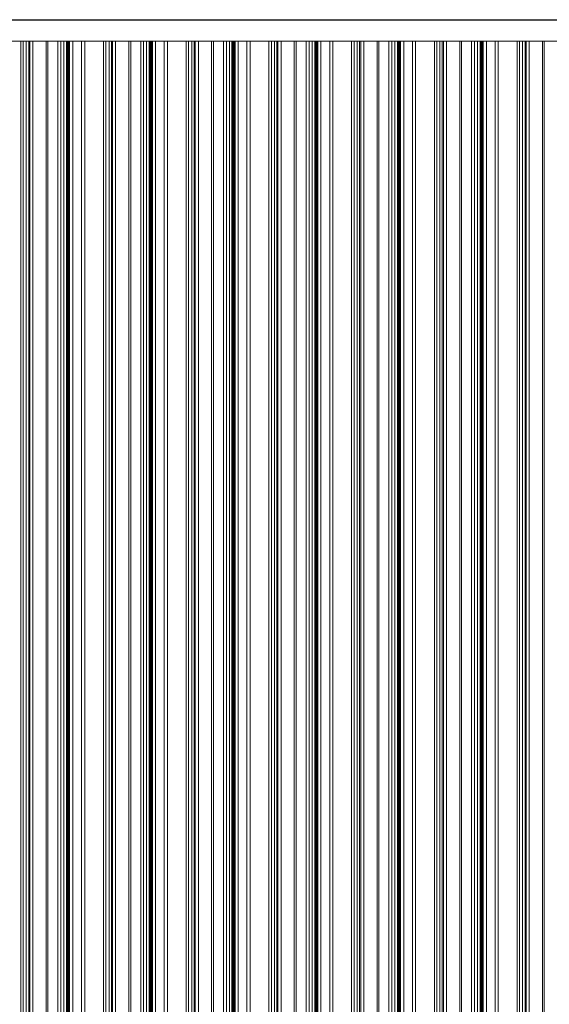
# Model space of a CAD drawing. Header units: metres. Extents: x -58265 to 590738, y -55036 to 35250.
# Tile 61 of 160: x 537388 to 539935, y -43735 to -38996. Entities that reach past the tile are written whole.
import ezdxf

# ---------------------------------------------------------------- set-up
doc = ezdxf.new("R2010")
doc.units = ezdxf.units.M
doc.header["$LTSCALE"] = 0.05
doc.layers.add('Ansicht Süd_3_A_1_Fassaden', color=7, linetype='Continuous')
doc.layers.add('Ansicht Süd_3_A_1_Wände_Attika', color=7, linetype='Continuous')

msp = doc.modelspace()

# ---------------------------------------------------------------- linework, layer by layer
at = {"layer": 'Ansicht Süd_3_A_1_Fassaden', "color": 7, "linetype": 'Continuous', "lineweight": 25}
msp.add_line((518774.4, -38996.1), (563942.4, -38996.1), dxfattribs=at)
at = {"layer": 'Ansicht Süd_3_A_1_Fassaden', "color": 253, "linetype": 'Continuous', "lineweight": 18}
for p, q in [((537393.2, -39448.9), (537393.2, -39100.1)), ((537404.8, -39448.9), (537404.8, -39100.1)), ((537419.8, -39448.9), (537419.8, -39100.1)), ((537431.4, -39448.9), (537431.4, -39100.1)), ((537436.7, -39448.9), (537436.7, -39100.1)), ((537451.8, -39448.9), (537451.8, -39100.1)), ((537515.2, -39448.9), (537515.2, -39100.1)), ((537524.1, -39448.9), (537524.1, -39100.1)), ((537572.2, -39448.9), (537572.2, -39100.1)), ((537586.2, -39448.9), (537586.2, -39100.1)), ((537600.8, -39448.9), (537600.8, -39100.1)), ((537613.3, -39448.9), (537613.3, -39100.1)), ((537616.3, -39448.9), (537616.3, -39100.1)), ((537618.1, -39448.9), (537618.1, -39100.1)), ((537622, -39448.9), (537622, -39100.1)), ((537623.8, -39448.9), (537623.8, -39100.1)), ((537628.3, -39448.9), (537628.3, -39100.1)), ((537643.5, -39448.9), (537643.5, -39100.1)), ((537685.5, -39448.9), (537685.5, -39100.1)), ((537700.8, -39448.9), (537700.8, -39100.1)), ((537791, -39448.9), (537791, -39100.1)), ((537802.6, -39448.9), (537802.6, -39100.1)), ((537817.6, -39448.9), (537817.6, -39100.1)), ((537829.3, -39448.9), (537829.3, -39100.1)), ((537834.5, -39448.9), (537834.5, -39100.1)), ((537849.6, -39448.9), (537849.6, -39100.1)), ((537913, -39448.9), (537913, -39100.1)), ((537921.9, -39448.9), (537921.9, -39100.1)), ((537970, -39448.9), (537970, -39100.1)), ((537984, -39448.9), (537984, -39100.1)), ((537998.6, -39448.9), (537998.6, -39100.1)), ((538011.1, -39448.9), (538011.1, -39100.1)), ((538014.2, -39448.9), (538014.2, -39100.1)), ((538015.9, -39448.9), (538015.9, -39100.1)), ((538019.9, -39448.9), (538019.9, -39100.1)), ((538021.6, -39448.9), (538021.6, -39100.1)), ((538026.1, -39448.9), (538026.1, -39100.1)), ((538041.4, -39448.9), (538041.4, -39100.1)), ((538083.4, -39448.9), (538083.4, -39100.1)), ((538098.6, -39448.9), (538098.6, -39100.1)), ((538188.8, -39448.9), (538188.8, -39100.1)), ((538200.4, -39448.9), (538200.4, -39100.1)), ((538215.5, -39448.9), (538215.5, -39100.1)), ((538227.1, -39448.9), (538227.1, -39100.1)), ((538232.4, -39448.9), (538232.4, -39100.1)), ((538247.4, -39448.9), (538247.4, -39100.1)), ((538310.9, -39448.9), (538310.9, -39100.1)), ((538319.7, -39448.9), (538319.7, -39100.1)), ((538367.8, -39448.9), (538367.8, -39100.1)), ((538381.9, -39448.9), (538381.9, -39100.1)), ((538396.4, -39448.9), (538396.4, -39100.1)), ((538409, -39448.9), (538409, -39100.1)), ((538412, -39448.9), (538412, -39100.1)), ((538413.8, -39448.9), (538413.8, -39100.1)), ((538417.7, -39448.9), (538417.7, -39100.1)), ((538419.4, -39448.9), (538419.4, -39100.1)), ((538424, -39448.9), (538424, -39100.1)), ((538439.2, -39448.9), (538439.2, -39100.1)), ((538481.2, -39448.9), (538481.2, -39100.1)), ((538496.5, -39448.9), (538496.5, -39100.1)), ((538586.7, -39448.9), (538586.7, -39100.1)), ((538598.3, -39448.9), (538598.3, -39100.1)), ((538613.3, -39448.9), (538613.3, -39100.1)), ((538624.9, -39448.9), (538624.9, -39100.1)), ((538630.2, -39448.9), (538630.2, -39100.1)), ((538645.3, -39448.9), (538645.3, -39100.1)), ((538708.7, -39448.9), (538708.7, -39100.1)), ((538717.6, -39448.9), (538717.6, -39100.1)), ((538765.7, -39448.9), (538765.7, -39100.1)), ((538779.7, -39448.9), (538779.7, -39100.1)), ((538794.3, -39448.9), (538794.3, -39100.1)), ((538806.8, -39448.9), (538806.8, -39100.1)), ((538809.8, -39448.9), (538809.8, -39100.1)), ((538811.6, -39448.9), (538811.6, -39100.1)), ((538815.5, -39448.9), (538815.5, -39100.1)), ((538817.3, -39448.9), (538817.3, -39100.1)), ((538821.8, -39448.9), (538821.8, -39100.1)), ((538837, -39448.9), (538837, -39100.1)), ((538879, -39448.9), (538879, -39100.1)), ((538894.3, -39448.9), (538894.3, -39100.1)), ((538984.5, -39448.9), (538984.5, -39100.1)), ((538996.1, -39448.9), (538996.1, -39100.1)), ((539011.1, -39448.9), (539011.1, -39100.1)), ((539022.7, -39448.9), (539022.7, -39100.1)), ((539028, -39448.9), (539028, -39100.1)), ((539043.1, -39448.9), (539043.1, -39100.1)), ((539106.5, -39448.9), (539106.5, -39100.1)), ((539115.4, -39448.9), (539115.4, -39100.1)), ((539163.5, -39448.9), (539163.5, -39100.1)), ((539177.5, -39448.9), (539177.5, -39100.1)), ((539192.1, -39448.9), (539192.1, -39100.1)), ((539204.6, -39448.9), (539204.6, -39100.1)), ((539207.7, -39448.9), (539207.7, -39100.1)), ((539209.4, -39448.9), (539209.4, -39100.1)), ((539213.4, -39448.9), (539213.4, -39100.1)), ((539215.1, -39448.9), (539215.1, -39100.1)), ((539219.6, -39448.9), (539219.6, -39100.1)), ((539234.9, -39448.9), (539234.9, -39100.1)), ((539276.9, -39448.9), (539276.9, -39100.1)), ((539292.1, -39448.9), (539292.1, -39100.1)), ((539382.3, -39448.9), (539382.3, -39100.1)), ((539393.9, -39448.9), (539393.9, -39100.1)), ((539409, -39448.9), (539409, -39100.1)), ((539420.6, -39448.9), (539420.6, -39100.1)), ((539425.9, -39448.9), (539425.9, -39100.1)), ((539440.9, -39448.9), (539440.9, -39100.1)), ((539504.4, -39448.9), (539504.4, -39100.1)), ((539513.2, -39448.9), (539513.2, -39100.1)), ((539561.3, -39448.9), (539561.3, -39100.1)), ((539575.4, -39448.9), (539575.4, -39100.1)), ((539589.9, -39448.9), (539589.9, -39100.1)), ((539602.5, -39448.9), (539602.5, -39100.1)), ((539605.5, -39448.9), (539605.5, -39100.1)), ((539607.3, -39448.9), (539607.3, -39100.1)), ((539611.2, -39448.9), (539611.2, -39100.1)), ((539612.9, -39448.9), (539612.9, -39100.1)), ((539617.5, -39448.9), (539617.5, -39100.1)), ((539632.7, -39448.9), (539632.7, -39100.1)), ((539674.7, -39448.9), (539674.7, -39100.1)), ((539690, -39448.9), (539690, -39100.1)), ((539780.2, -39448.9), (539780.2, -39100.1)), ((539791.8, -39448.9), (539791.8, -39100.1)), ((539806.8, -39448.9), (539806.8, -39100.1)), ((539818.4, -39448.9), (539818.4, -39100.1)), ((539823.7, -39448.9), (539823.7, -39100.1)), ((539838.8, -39448.9), (539838.8, -39100.1)), ((539902.2, -39448.9), (539902.2, -39100.1)), ((539911.1, -39448.9), (539911.1, -39100.1)), ((537393.2, -39848.9), (537393.2, -39448.9)), ((537404.8, -39848.9), (537404.8, -39448.9)), ((537419.8, -39848.9), (537419.8, -39448.9)), ((537431.4, -39848.9), (537431.4, -39448.9)), ((537436.7, -39848.9), (537436.7, -39448.9)), ((537451.8, -39848.9), (537451.8, -39448.9)), ((537515.2, -39848.9), (537515.2, -39448.9)), ((537524.1, -39848.9), (537524.1, -39448.9)), ((537572.2, -39848.9), (537572.2, -39448.9)), ((537586.2, -39848.9), (537586.2, -39448.9)), ((537600.8, -39848.9), (537600.8, -39448.9)), ((537613.3, -39848.9), (537613.3, -39448.9)), ((537613.3, -39448.9), (537616.3, -39448.9)), ((537616.3, -39848.9), (537616.3, -39448.9)), ((537618.1, -39848.9), (537618.1, -39448.9)), ((537622, -39848.9), (537622, -39448.9)), ((537623.8, -39848.9), (537623.8, -39448.9)), ((537628.3, -39848.9), (537628.3, -39448.9)), ((537643.5, -39848.9), (537643.5, -39448.9)), ((537685.5, -39848.9), (537685.5, -39448.9)), ((537700.8, -39848.9), (537700.8, -39448.9)), ((537791, -39848.9), (537791, -39448.9)), ((537802.6, -39848.9), (537802.6, -39448.9)), ((537817.6, -39848.9), (537817.6, -39448.9)), ((537829.3, -39848.9), (537829.3, -39448.9)), ((537834.5, -39848.9), (537834.5, -39448.9)), ((537849.6, -39848.9), (537849.6, -39448.9)), ((537913, -39848.9), (537913, -39448.9)), ((537921.9, -39848.9), (537921.9, -39448.9)), ((537970, -39848.9), (537970, -39448.9)), ((537984, -39848.9), (537984, -39448.9)), ((537998.6, -39848.9), (537998.6, -39448.9)), ((538011.1, -39848.9), (538011.1, -39448.9)), ((538011.1, -39448.9), (538014.2, -39448.9)), ((538014.2, -39848.9), (538014.2, -39448.9)), ((538015.9, -39848.9), (538015.9, -39448.9)), ((538019.9, -39848.9), (538019.9, -39448.9)), ((538021.6, -39848.9), (538021.6, -39448.9)), ((538026.1, -39848.9), (538026.1, -39448.9)), ((538041.4, -39848.9), (538041.4, -39448.9)), ((538083.4, -39848.9), (538083.4, -39448.9)), ((538098.6, -39848.9), (538098.6, -39448.9)), ((538188.8, -39848.9), (538188.8, -39448.9)), ((538200.4, -39848.9), (538200.4, -39448.9)), ((538215.5, -39848.9), (538215.5, -39448.9)), ((538227.1, -39848.9), (538227.1, -39448.9)), ((538232.4, -39848.9), (538232.4, -39448.9)), ((538247.4, -39848.9), (538247.4, -39448.9)), ((538310.9, -39848.9), (538310.9, -39448.9)), ((538319.7, -39848.9), (538319.7, -39448.9)), ((538367.8, -39848.9), (538367.8, -39448.9)), ((538381.9, -39848.9), (538381.9, -39448.9)), ((538396.4, -39848.9), (538396.4, -39448.9)), ((538409, -39848.9), (538409, -39448.9)), ((538409, -39448.9), (538412, -39448.9)), ((538412, -39848.9), (538412, -39448.9)), ((538413.8, -39848.9), (538413.8, -39448.9)), ((538417.7, -39848.9), (538417.7, -39448.9)), ((538419.4, -39848.9), (538419.4, -39448.9)), ((538424, -39848.9), (538424, -39448.9)), ((538439.2, -39848.9), (538439.2, -39448.9)), ((538481.2, -39848.9), (538481.2, -39448.9)), ((538496.5, -39848.9), (538496.5, -39448.9)), ((538586.7, -39848.9), (538586.7, -39448.9)), ((538598.3, -39848.9), (538598.3, -39448.9)), ((538613.3, -39848.9), (538613.3, -39448.9)), ((538624.9, -39848.9), (538624.9, -39448.9)), ((538630.2, -39848.9), (538630.2, -39448.9)), ((538645.3, -39848.9), (538645.3, -39448.9)), ((538708.7, -39848.9), (538708.7, -39448.9)), ((538717.6, -39848.9), (538717.6, -39448.9)), ((538765.7, -39848.9), (538765.7, -39448.9)), ((538779.7, -39848.9), (538779.7, -39448.9)), ((538794.3, -39848.9), (538794.3, -39448.9)), ((538806.8, -39848.9), (538806.8, -39448.9)), ((538806.8, -39448.9), (538809.8, -39448.9)), ((538809.8, -39848.9), (538809.8, -39448.9)), ((538811.6, -39848.9), (538811.6, -39448.9)), ((538815.5, -39848.9), (538815.5, -39448.9)), ((538817.3, -39848.9), (538817.3, -39448.9)), ((538821.8, -39848.9), (538821.8, -39448.9)), ((538837, -39848.9), (538837, -39448.9)), ((538879, -39848.9), (538879, -39448.9)), ((538894.3, -39848.9), (538894.3, -39448.9)), ((538984.5, -39848.9), (538984.5, -39448.9)), ((538996.1, -39848.9), (538996.1, -39448.9)), ((539011.1, -39848.9), (539011.1, -39448.9)), ((539022.7, -39848.9), (539022.7, -39448.9)), ((539028, -39848.9), (539028, -39448.9)), ((539043.1, -39848.9), (539043.1, -39448.9)), ((539106.5, -39848.9), (539106.5, -39448.9)), ((539115.4, -39848.9), (539115.4, -39448.9)), ((539163.5, -39848.9), (539163.5, -39448.9)), ((539177.5, -39848.9), (539177.5, -39448.9)), ((539192.1, -39848.9), (539192.1, -39448.9)), ((539204.6, -39848.9), (539204.6, -39448.9)), ((539204.6, -39448.9), (539207.7, -39448.9)), ((539207.7, -39848.9), (539207.7, -39448.9)), ((539209.4, -39848.9), (539209.4, -39448.9)), ((539213.4, -39848.9), (539213.4, -39448.9)), ((539215.1, -39848.9), (539215.1, -39448.9)), ((539219.6, -39848.9), (539219.6, -39448.9)), ((539234.9, -39848.9), (539234.9, -39448.9)), ((539276.9, -39848.9), (539276.9, -39448.9)), ((539292.1, -39848.9), (539292.1, -39448.9)), ((539382.3, -39848.9), (539382.3, -39448.9)), ((539393.9, -39848.9), (539393.9, -39448.9)), ((539409, -39848.9), (539409, -39448.9)), ((539420.6, -39848.9), (539420.6, -39448.9)), ((539425.9, -39848.9), (539425.9, -39448.9)), ((539440.9, -39848.9), (539440.9, -39448.9)), ((539504.4, -39848.9), (539504.4, -39448.9)), ((539513.2, -39848.9), (539513.2, -39448.9)), ((539561.3, -39848.9), (539561.3, -39448.9)), ((539575.4, -39848.9), (539575.4, -39448.9)), ((539589.9, -39848.9), (539589.9, -39448.9)), ((539602.5, -39848.9), (539602.5, -39448.9)), ((539602.5, -39448.9), (539605.5, -39448.9)), ((539605.5, -39848.9), (539605.5, -39448.9)), ((539607.3, -39848.9), (539607.3, -39448.9)), ((539611.2, -39848.9), (539611.2, -39448.9)), ((539612.9, -39848.9), (539612.9, -39448.9)), ((539617.5, -39848.9), (539617.5, -39448.9)), ((539632.7, -39848.9), (539632.7, -39448.9)), ((539674.7, -39848.9), (539674.7, -39448.9)), ((539690, -39848.9), (539690, -39448.9)), ((539780.2, -39848.9), (539780.2, -39448.9)), ((539791.8, -39848.9), (539791.8, -39448.9)), ((539806.8, -39848.9), (539806.8, -39448.9)), ((539818.4, -39848.9), (539818.4, -39448.9)), ((539823.7, -39848.9), (539823.7, -39448.9)), ((539838.8, -39848.9), (539838.8, -39448.9)), ((539902.2, -39848.9), (539902.2, -39448.9)), ((539911.1, -39848.9), (539911.1, -39448.9)), ((537393.2, -41448.9), (537393.2, -39848.9)), ((537404.8, -41448.9), (537404.8, -39848.9)), ((537419.8, -41448.9), (537419.8, -39848.9)), ((537431.4, -41448.9), (537431.4, -39848.9)), ((537436.7, -41448.9), (537436.7, -39848.9)), ((537451.8, -41448.9), (537451.8, -39848.9)), ((537515.2, -41448.9), (537515.2, -39848.9)), ((537524.1, -41448.9), (537524.1, -39848.9)), ((537572.2, -41448.9), (537572.2, -39848.9)), ((537586.2, -41448.9), (537586.2, -39848.9)), ((537600.8, -41448.9), (537600.8, -39848.9)), ((537613.3, -41448.9), (537613.3, -39848.9)), ((537613.3, -39848.9), (537616.3, -39848.9)), ((537616.3, -41448.9), (537616.3, -39848.9)), ((537618.1, -41448.9), (537618.1, -39848.9)), ((537622, -41448.9), (537622, -39848.9)), ((537623.8, -41448.9), (537623.8, -39848.9)), ((537628.3, -41448.9), (537628.3, -39848.9)), ((537643.5, -41448.9), (537643.5, -39848.9)), ((537685.5, -41448.9), (537685.5, -39848.9)), ((537700.8, -41448.9), (537700.8, -39848.9)), ((537791, -41448.9), (537791, -39848.9)), ((537802.6, -41448.9), (537802.6, -39848.9)), ((537817.6, -41448.9), (537817.6, -39848.9)), ((537829.3, -41448.9), (537829.3, -39848.9)), ((537834.5, -41448.9), (537834.5, -39848.9)), ((537849.6, -41448.9), (537849.6, -39848.9)), ((537913, -41448.9), (537913, -39848.9)), ((537921.9, -41448.9), (537921.9, -39848.9)), ((537970, -41448.9), (537970, -39848.9)), ((537984, -41448.9), (537984, -39848.9)), ((537998.6, -41448.9), (537998.6, -39848.9)), ((538011.1, -41448.9), (538011.1, -39848.9)), ((538011.1, -39848.9), (538014.2, -39848.9)), ((538014.2, -41448.9), (538014.2, -39848.9)), ((538015.9, -41448.9), (538015.9, -39848.9)), ((538019.9, -41448.9), (538019.9, -39848.9)), ((538021.6, -41448.9), (538021.6, -39848.9)), ((538026.1, -41448.9), (538026.1, -39848.9)), ((538041.4, -41448.9), (538041.4, -39848.9)), ((538083.4, -41448.9), (538083.4, -39848.9)), ((538098.6, -41448.9), (538098.6, -39848.9)), ((538188.8, -41448.9), (538188.8, -39848.9)), ((538200.4, -41448.9), (538200.4, -39848.9)), ((538215.5, -41448.9), (538215.5, -39848.9)), ((538227.1, -41448.9), (538227.1, -39848.9)), ((538232.4, -41448.9), (538232.4, -39848.9)), ((538247.4, -41448.9), (538247.4, -39848.9)), ((538310.9, -41448.9), (538310.9, -39848.9)), ((538319.7, -41448.9), (538319.7, -39848.9)), ((538367.8, -41448.9), (538367.8, -39848.9)), ((538381.9, -41448.9), (538381.9, -39848.9)), ((538396.4, -41448.9), (538396.4, -39848.9)), ((538409, -41448.9), (538409, -39848.9)), ((538409, -39848.9), (538412, -39848.9)), ((538412, -41448.9), (538412, -39848.9)), ((538413.8, -41448.9), (538413.8, -39848.9)), ((538417.7, -41448.9), (538417.7, -39848.9)), ((538419.4, -41448.9), (538419.4, -39848.9)), ((538424, -41448.9), (538424, -39848.9)), ((538439.2, -41448.9), (538439.2, -39848.9)), ((538481.2, -41448.9), (538481.2, -39848.9)), ((538496.5, -41448.9), (538496.5, -39848.9)), ((538586.7, -41448.9), (538586.7, -39848.9)), ((538598.3, -41448.9), (538598.3, -39848.9)), ((538613.3, -41448.9), (538613.3, -39848.9)), ((538624.9, -41448.9), (538624.9, -39848.9)), ((538630.2, -41448.9), (538630.2, -39848.9)), ((538645.3, -41448.9), (538645.3, -39848.9)), ((538708.7, -41448.9), (538708.7, -39848.9)), ((538717.6, -41448.9), (538717.6, -39848.9)), ((538765.7, -41448.9), (538765.7, -39848.9)), ((538779.7, -41448.9), (538779.7, -39848.9)), ((538794.3, -41448.9), (538794.3, -39848.9)), ((538806.8, -41448.9), (538806.8, -39848.9)), ((538806.8, -39848.9), (538809.8, -39848.9)), ((538809.8, -41448.9), (538809.8, -39848.9)), ((538811.6, -41448.9), (538811.6, -39848.9)), ((538815.5, -41448.9), (538815.5, -39848.9)), ((538817.3, -41448.9), (538817.3, -39848.9)), ((538821.8, -41448.9), (538821.8, -39848.9)), ((538837, -41448.9), (538837, -39848.9)), ((538879, -41448.9), (538879, -39848.9)), ((538894.3, -41448.9), (538894.3, -39848.9)), ((538984.5, -41448.9), (538984.5, -39848.9)), ((538996.1, -41448.9), (538996.1, -39848.9)), ((539011.1, -41448.9), (539011.1, -39848.9)), ((539022.7, -41448.9), (539022.7, -39848.9)), ((539028, -41448.9), (539028, -39848.9)), ((539043.1, -41448.9), (539043.1, -39848.9)), ((539106.5, -41448.9), (539106.5, -39848.9)), ((539115.4, -41448.9), (539115.4, -39848.9)), ((539163.5, -41448.9), (539163.5, -39848.9)), ((539177.5, -41448.9), (539177.5, -39848.9)), ((539192.1, -41448.9), (539192.1, -39848.9)), ((539204.6, -41448.9), (539204.6, -39848.9)), ((539204.6, -39848.9), (539207.7, -39848.9)), ((539207.7, -41448.9), (539207.7, -39848.9)), ((539209.4, -41448.9), (539209.4, -39848.9)), ((539213.4, -41448.9), (539213.4, -39848.9)), ((539215.1, -41448.9), (539215.1, -39848.9)), ((539219.6, -41448.9), (539219.6, -39848.9)), ((539234.9, -41448.9), (539234.9, -39848.9)), ((539276.9, -41448.9), (539276.9, -39848.9)), ((539292.1, -41448.9), (539292.1, -39848.9)), ((539382.3, -41448.9), (539382.3, -39848.9)), ((539393.9, -41448.9), (539393.9, -39848.9)), ((539409, -41448.9), (539409, -39848.9)), ((539420.6, -41448.9), (539420.6, -39848.9)), ((539425.9, -41448.9), (539425.9, -39848.9)), ((539440.9, -41448.9), (539440.9, -39848.9)), ((539504.4, -41448.9), (539504.4, -39848.9)), ((539513.2, -41448.9), (539513.2, -39848.9)), ((539561.3, -41448.9), (539561.3, -39848.9)), ((539575.4, -41448.9), (539575.4, -39848.9)), ((539589.9, -41448.9), (539589.9, -39848.9)), ((539602.5, -41448.9), (539602.5, -39848.9)), ((539602.5, -39848.9), (539605.5, -39848.9)), ((539605.5, -41448.9), (539605.5, -39848.9)), ((539607.3, -41448.9), (539607.3, -39848.9)), ((539611.2, -41448.9), (539611.2, -39848.9)), ((539612.9, -41448.9), (539612.9, -39848.9)), ((539617.5, -41448.9), (539617.5, -39848.9)), ((539632.7, -41448.9), (539632.7, -39848.9)), ((539674.7, -41448.9), (539674.7, -39848.9)), ((539690, -41448.9), (539690, -39848.9)), ((539780.2, -41448.9), (539780.2, -39848.9)), ((539791.8, -41448.9), (539791.8, -39848.9)), ((539806.8, -41448.9), (539806.8, -39848.9)), ((539818.4, -41448.9), (539818.4, -39848.9)), ((539823.7, -41448.9), (539823.7, -39848.9)), ((539838.8, -41448.9), (539838.8, -39848.9)), ((539902.2, -41448.9), (539902.2, -39848.9)), ((539911.1, -41448.9), (539911.1, -39848.9)), ((537393.2, -43048.9), (537393.2, -41448.9)), ((537404.8, -43048.9), (537404.8, -41448.9)), ((537419.8, -43048.9), (537419.8, -41448.9)), ((537431.4, -43048.9), (537431.4, -41448.9)), ((537436.7, -43048.9), (537436.7, -41448.9)), ((537451.8, -43048.9), (537451.8, -41448.9)), ((537515.2, -43048.9), (537515.2, -41448.9)), ((537524.1, -43048.9), (537524.1, -41448.9)), ((537572.2, -43048.9), (537572.2, -41448.9)), ((537586.2, -43048.9), (537586.2, -41448.9)), ((537600.8, -43048.9), (537600.8, -41448.9)), ((537613.3, -43048.9), (537613.3, -41448.9)), ((537613.3, -41448.9), (537616.3, -41448.9)), ((537616.3, -43048.9), (537616.3, -41448.9)), ((537618.1, -43048.9), (537618.1, -41448.9)), ((537622, -43048.9), (537622, -41448.9)), ((537623.8, -43048.9), (537623.8, -41448.9)), ((537628.3, -43048.9), (537628.3, -41448.9)), ((537643.5, -43048.9), (537643.5, -41448.9)), ((537685.5, -43048.9), (537685.5, -41448.9)), ((537700.8, -43048.9), (537700.8, -41448.9)), ((537791, -43048.9), (537791, -41448.9)), ((537802.6, -43048.9), (537802.6, -41448.9)), ((537817.6, -43048.9), (537817.6, -41448.9)), ((537829.3, -43048.9), (537829.3, -41448.9)), ((537834.5, -43048.9), (537834.5, -41448.9)), ((537849.6, -43048.9), (537849.6, -41448.9)), ((537913, -43048.9), (537913, -41448.9)), ((537921.9, -43048.9), (537921.9, -41448.9)), ((537970, -43048.9), (537970, -41448.9)), ((537984, -43048.9), (537984, -41448.9)), ((537998.6, -43048.9), (537998.6, -41448.9)), ((538011.1, -43048.9), (538011.1, -41448.9)), ((538011.1, -41448.9), (538014.2, -41448.9)), ((538014.2, -43048.9), (538014.2, -41448.9)), ((538015.9, -43048.9), (538015.9, -41448.9)), ((538019.9, -43048.9), (538019.9, -41448.9)), ((538021.6, -43048.9), (538021.6, -41448.9)), ((538026.1, -43048.9), (538026.1, -41448.9)), ((538041.4, -43048.9), (538041.4, -41448.9)), ((538083.4, -43048.9), (538083.4, -41448.9)), ((538098.6, -43048.9), (538098.6, -41448.9)), ((538188.8, -43048.9), (538188.8, -41448.9)), ((538200.4, -43048.9), (538200.4, -41448.9)), ((538215.5, -43048.9), (538215.5, -41448.9)), ((538227.1, -43048.9), (538227.1, -41448.9)), ((538232.4, -43048.9), (538232.4, -41448.9)), ((538247.4, -43048.9), (538247.4, -41448.9)), ((538310.9, -43048.9), (538310.9, -41448.9)), ((538319.7, -43048.9), (538319.7, -41448.9)), ((538367.8, -43048.9), (538367.8, -41448.9)), ((538381.9, -43048.9), (538381.9, -41448.9)), ((538396.4, -43048.9), (538396.4, -41448.9)), ((538409, -43048.9), (538409, -41448.9)), ((538409, -41448.9), (538412, -41448.9)), ((538412, -43048.9), (538412, -41448.9)), ((538413.8, -43048.9), (538413.8, -41448.9)), ((538417.7, -43048.9), (538417.7, -41448.9)), ((538419.4, -43048.9), (538419.4, -41448.9)), ((538424, -43048.9), (538424, -41448.9)), ((538439.2, -43048.9), (538439.2, -41448.9)), ((538481.2, -43048.9), (538481.2, -41448.9)), ((538496.5, -43048.9), (538496.5, -41448.9)), ((538586.7, -43048.9), (538586.7, -41448.9)), ((538598.3, -43048.9), (538598.3, -41448.9)), ((538613.3, -43048.9), (538613.3, -41448.9)), ((538624.9, -43048.9), (538624.9, -41448.9)), ((538630.2, -43048.9), (538630.2, -41448.9)), ((538645.3, -43048.9), (538645.3, -41448.9)), ((538708.7, -43048.9), (538708.7, -41448.9)), ((538717.6, -43048.9), (538717.6, -41448.9)), ((538765.7, -43048.9), (538765.7, -41448.9)), ((538779.7, -43048.9), (538779.7, -41448.9)), ((538794.3, -43048.9), (538794.3, -41448.9)), ((538806.8, -43048.9), (538806.8, -41448.9)), ((538806.8, -41448.9), (538809.8, -41448.9)), ((538809.8, -43048.9), (538809.8, -41448.9)), ((538811.6, -43048.9), (538811.6, -41448.9)), ((538815.5, -43048.9), (538815.5, -41448.9)), ((538817.3, -43048.9), (538817.3, -41448.9)), ((538821.8, -43048.9), (538821.8, -41448.9)), ((538837, -43048.9), (538837, -41448.9)), ((538879, -43048.9), (538879, -41448.9)), ((538894.3, -43048.9), (538894.3, -41448.9)), ((538984.5, -43048.9), (538984.5, -41448.9)), ((538996.1, -43048.9), (538996.1, -41448.9)), ((539011.1, -43048.9), (539011.1, -41448.9)), ((539022.7, -43048.9), (539022.7, -41448.9)), ((539028, -43048.9), (539028, -41448.9)), ((539043.1, -43048.9), (539043.1, -41448.9)), ((539106.5, -43048.9), (539106.5, -41448.9)), ((539115.4, -43048.9), (539115.4, -41448.9)), ((539163.5, -43048.9), (539163.5, -41448.9)), ((539177.5, -43048.9), (539177.5, -41448.9)), ((539192.1, -43048.9), (539192.1, -41448.9)), ((539204.6, -43048.9), (539204.6, -41448.9)), ((539204.6, -41448.9), (539207.7, -41448.9)), ((539207.7, -43048.9), (539207.7, -41448.9)), ((539209.4, -43048.9), (539209.4, -41448.9)), ((539213.4, -43048.9), (539213.4, -41448.9)), ((539215.1, -43048.9), (539215.1, -41448.9)), ((539219.6, -43048.9), (539219.6, -41448.9)), ((539234.9, -43048.9), (539234.9, -41448.9)), ((539276.9, -43048.9), (539276.9, -41448.9)), ((539292.1, -43048.9), (539292.1, -41448.9)), ((539382.3, -43048.9), (539382.3, -41448.9)), ((539393.9, -43048.9), (539393.9, -41448.9)), ((539409, -43048.9), (539409, -41448.9)), ((539420.6, -43048.9), (539420.6, -41448.9)), ((539425.9, -43048.9), (539425.9, -41448.9)), ((539440.9, -43048.9), (539440.9, -41448.9)), ((539504.4, -43048.9), (539504.4, -41448.9)), ((539513.2, -43048.9), (539513.2, -41448.9)), ((539561.3, -43048.9), (539561.3, -41448.9)), ((539575.4, -43048.9), (539575.4, -41448.9)), ((539589.9, -43048.9), (539589.9, -41448.9)), ((539602.5, -43048.9), (539602.5, -41448.9)), ((539602.5, -41448.9), (539605.5, -41448.9)), ((539605.5, -43048.9), (539605.5, -41448.9)), ((539607.3, -43048.9), (539607.3, -41448.9)), ((539611.2, -43048.9), (539611.2, -41448.9)), ((539612.9, -43048.9), (539612.9, -41448.9)), ((539617.5, -43048.9), (539617.5, -41448.9)), ((539632.7, -43048.9), (539632.7, -41448.9)), ((539674.7, -43048.9), (539674.7, -41448.9)), ((539690, -43048.9), (539690, -41448.9)), ((539780.2, -43048.9), (539780.2, -41448.9)), ((539791.8, -43048.9), (539791.8, -41448.9)), ((539806.8, -43048.9), (539806.8, -41448.9)), ((539818.4, -43048.9), (539818.4, -41448.9)), ((539823.7, -43048.9), (539823.7, -41448.9)), ((539838.8, -43048.9), (539838.8, -41448.9)), ((539902.2, -43048.9), (539902.2, -41448.9)), ((539911.1, -43048.9), (539911.1, -41448.9)), ((537393.2, -43448.9), (537393.2, -43048.9)), ((537404.8, -43448.9), (537404.8, -43048.9)), ((537419.8, -43448.9), (537419.8, -43048.9)), ((537431.4, -43448.9), (537431.4, -43048.9)), ((537436.7, -43448.9), (537436.7, -43048.9)), ((537451.8, -43448.9), (537451.8, -43048.9)), ((537515.2, -43448.9), (537515.2, -43048.9)), ((537524.1, -43448.9), (537524.1, -43048.9)), ((537572.2, -43448.9), (537572.2, -43048.9)), ((537586.2, -43448.9), (537586.2, -43048.9)), ((537600.8, -43448.9), (537600.8, -43048.9)), ((537613.3, -43448.9), (537613.3, -43048.9)), ((537613.3, -43048.9), (537616.3, -43048.9)), ((537616.3, -43448.9), (537616.3, -43048.9)), ((537618.1, -43448.9), (537618.1, -43048.9)), ((537622, -43448.9), (537622, -43048.9)), ((537623.8, -43448.9), (537623.8, -43048.9)), ((537628.3, -43448.9), (537628.3, -43048.9)), ((537643.5, -43448.9), (537643.5, -43048.9)), ((537685.5, -43448.9), (537685.5, -43048.9)), ((537700.8, -43448.9), (537700.8, -43048.9)), ((537791, -43448.9), (537791, -43048.9)), ((537802.6, -43448.9), (537802.6, -43048.9)), ((537817.6, -43448.9), (537817.6, -43048.9)), ((537829.3, -43448.9), (537829.3, -43048.9)), ((537834.5, -43448.9), (537834.5, -43048.9)), ((537849.6, -43448.9), (537849.6, -43048.9)), ((537913, -43448.9), (537913, -43048.9)), ((537921.9, -43448.9), (537921.9, -43048.9)), ((537970, -43448.9), (537970, -43048.9)), ((537984, -43448.9), (537984, -43048.9)), ((537998.6, -43448.9), (537998.6, -43048.9)), ((538011.1, -43448.9), (538011.1, -43048.9)), ((538011.1, -43048.9), (538014.2, -43048.9)), ((538014.2, -43448.9), (538014.2, -43048.9)), ((538015.9, -43448.9), (538015.9, -43048.9)), ((538019.9, -43448.9), (538019.9, -43048.9)), ((538021.6, -43448.9), (538021.6, -43048.9)), ((538026.1, -43448.9), (538026.1, -43048.9)), ((538041.4, -43448.9), (538041.4, -43048.9)), ((538083.4, -43448.9), (538083.4, -43048.9)), ((538098.6, -43448.9), (538098.6, -43048.9)), ((538188.8, -43448.9), (538188.8, -43048.9)), ((538200.4, -43448.9), (538200.4, -43048.9)), ((538215.5, -43448.9), (538215.5, -43048.9)), ((538227.1, -43448.9), (538227.1, -43048.9)), ((538232.4, -43448.9), (538232.4, -43048.9)), ((538247.4, -43448.9), (538247.4, -43048.9)), ((538310.9, -43448.9), (538310.9, -43048.9)), ((538319.7, -43448.9), (538319.7, -43048.9)), ((538367.8, -43448.9), (538367.8, -43048.9)), ((538381.9, -43448.9), (538381.9, -43048.9)), ((538396.4, -43448.9), (538396.4, -43048.9)), ((538409, -43448.9), (538409, -43048.9)), ((538409, -43048.9), (538412, -43048.9)), ((538412, -43448.9), (538412, -43048.9)), ((538413.8, -43448.9), (538413.8, -43048.9)), ((538417.7, -43448.9), (538417.7, -43048.9)), ((538419.4, -43448.9), (538419.4, -43048.9)), ((538424, -43448.9), (538424, -43048.9)), ((538439.2, -43448.9), (538439.2, -43048.9)), ((538481.2, -43448.9), (538481.2, -43048.9)), ((538496.5, -43448.9), (538496.5, -43048.9)), ((538586.7, -43448.9), (538586.7, -43048.9)), ((538598.3, -43448.9), (538598.3, -43048.9)), ((538613.3, -43448.9), (538613.3, -43048.9)), ((538624.9, -43448.9), (538624.9, -43048.9)), ((538630.2, -43448.9), (538630.2, -43048.9)), ((538645.3, -43448.9), (538645.3, -43048.9)), ((538708.7, -43448.9), (538708.7, -43048.9)), ((538717.6, -43448.9), (538717.6, -43048.9)), ((538765.7, -43448.9), (538765.7, -43048.9)), ((538779.7, -43448.9), (538779.7, -43048.9)), ((538794.3, -43448.9), (538794.3, -43048.9)), ((538806.8, -43448.9), (538806.8, -43048.9)), ((538806.8, -43048.9), (538809.8, -43048.9)), ((538809.8, -43448.9), (538809.8, -43048.9)), ((538811.6, -43448.9), (538811.6, -43048.9)), ((538815.5, -43448.9), (538815.5, -43048.9)), ((538817.3, -43448.9), (538817.3, -43048.9)), ((538821.8, -43448.9), (538821.8, -43048.9)), ((538837, -43448.9), (538837, -43048.9)), ((538879, -43448.9), (538879, -43048.9)), ((538894.3, -43448.9), (538894.3, -43048.9)), ((538984.5, -43448.9), (538984.5, -43048.9)), ((538996.1, -43448.9), (538996.1, -43048.9)), ((539011.1, -43448.9), (539011.1, -43048.9)), ((539022.7, -43448.9), (539022.7, -43048.9)), ((539028, -43448.9), (539028, -43048.9)), ((539043.1, -43448.9), (539043.1, -43048.9)), ((539106.5, -43448.9), (539106.5, -43048.9)), ((539115.4, -43448.9), (539115.4, -43048.9)), ((539163.5, -43448.9), (539163.5, -43048.9)), ((539177.5, -43448.9), (539177.5, -43048.9)), ((539192.1, -43448.9), (539192.1, -43048.9)), ((539204.6, -43448.9), (539204.6, -43048.9)), ((539204.6, -43048.9), (539207.7, -43048.9)), ((539207.7, -43448.9), (539207.7, -43048.9)), ((539209.4, -43448.9), (539209.4, -43048.9)), ((539213.4, -43448.9), (539213.4, -43048.9)), ((539215.1, -43448.9), (539215.1, -43048.9)), ((539219.6, -43448.9), (539219.6, -43048.9)), ((539234.9, -43448.9), (539234.9, -43048.9)), ((539276.9, -43448.9), (539276.9, -43048.9)), ((539292.1, -43448.9), (539292.1, -43048.9)), ((539382.3, -43448.9), (539382.3, -43048.9)), ((539393.9, -43448.9), (539393.9, -43048.9)), ((539409, -43448.9), (539409, -43048.9)), ((539420.6, -43448.9), (539420.6, -43048.9)), ((539425.9, -43448.9), (539425.9, -43048.9)), ((539440.9, -43448.9), (539440.9, -43048.9)), ((539504.4, -43448.9), (539504.4, -43048.9)), ((539513.2, -43448.9), (539513.2, -43048.9)), ((539561.3, -43448.9), (539561.3, -43048.9)), ((539575.4, -43448.9), (539575.4, -43048.9)), ((539589.9, -43448.9), (539589.9, -43048.9)), ((539602.5, -43448.9), (539602.5, -43048.9)), ((539602.5, -43048.9), (539605.5, -43048.9)), ((539605.5, -43448.9), (539605.5, -43048.9)), ((539607.3, -43448.9), (539607.3, -43048.9)), ((539611.2, -43448.9), (539611.2, -43048.9)), ((539612.9, -43448.9), (539612.9, -43048.9)), ((539617.5, -43448.9), (539617.5, -43048.9)), ((539632.7, -43448.9), (539632.7, -43048.9)), ((539674.7, -43448.9), (539674.7, -43048.9)), ((539690, -43448.9), (539690, -43048.9)), ((539780.2, -43448.9), (539780.2, -43048.9)), ((539791.8, -43448.9), (539791.8, -43048.9)), ((539806.8, -43448.9), (539806.8, -43048.9)), ((539818.4, -43448.9), (539818.4, -43048.9)), ((539823.7, -43448.9), (539823.7, -43048.9)), ((539838.8, -43448.9), (539838.8, -43048.9)), ((539902.2, -43448.9), (539902.2, -43048.9)), ((539911.1, -43448.9), (539911.1, -43048.9)), ((537393.2, -45048.9), (537393.2, -43448.9)), ((537404.8, -45048.9), (537404.8, -43448.9)), ((537419.8, -45048.9), (537419.8, -43448.9)), ((537431.4, -45048.9), (537431.4, -43448.9)), ((537436.7, -45048.9), (537436.7, -43448.9)), ((537451.8, -45048.9), (537451.8, -43448.9)), ((537515.2, -45048.9), (537515.2, -43448.9)), ((537524.1, -45048.9), (537524.1, -43448.9)), ((537572.2, -45048.9), (537572.2, -43448.9)), ((537586.2, -45048.9), (537586.2, -43448.9)), ((537600.8, -45048.9), (537600.8, -43448.9)), ((537613.3, -45048.9), (537613.3, -43448.9)), ((537613.3, -43448.9), (537616.3, -43448.9)), ((537616.3, -45048.9), (537616.3, -43448.9)), ((537618.1, -45048.9), (537618.1, -43448.9)), ((537622, -45048.9), (537622, -43448.9)), ((537623.8, -45048.9), (537623.8, -43448.9)), ((537628.3, -45048.9), (537628.3, -43448.9)), ((537643.5, -45048.9), (537643.5, -43448.9)), ((537685.5, -45048.9), (537685.5, -43448.9)), ((537700.8, -45048.9), (537700.8, -43448.9)), ((537791, -45048.9), (537791, -43448.9)), ((537802.6, -45048.9), (537802.6, -43448.9)), ((537817.6, -45048.9), (537817.6, -43448.9)), ((537829.3, -45048.9), (537829.3, -43448.9)), ((537834.5, -45048.9), (537834.5, -43448.9)), ((537849.6, -45048.9), (537849.6, -43448.9)), ((537913, -45048.9), (537913, -43448.9)), ((537921.9, -45048.9), (537921.9, -43448.9)), ((537970, -45048.9), (537970, -43448.9)), ((537984, -45048.9), (537984, -43448.9)), ((537998.6, -45048.9), (537998.6, -43448.9)), ((538011.1, -45048.9), (538011.1, -43448.9)), ((538011.1, -43448.9), (538014.2, -43448.9)), ((538014.2, -45048.9), (538014.2, -43448.9)), ((538015.9, -45048.9), (538015.9, -43448.9)), ((538019.9, -45048.9), (538019.9, -43448.9)), ((538021.6, -45048.9), (538021.6, -43448.9)), ((538026.1, -45048.9), (538026.1, -43448.9)), ((538041.4, -45048.9), (538041.4, -43448.9)), ((538083.4, -45048.9), (538083.4, -43448.9)), ((538098.6, -45048.9), (538098.6, -43448.9)), ((538188.8, -45048.9), (538188.8, -43448.9)), ((538200.4, -45048.9), (538200.4, -43448.9)), ((538215.5, -45048.9), (538215.5, -43448.9)), ((538227.1, -45048.9), (538227.1, -43448.9)), ((538232.4, -45048.9), (538232.4, -43448.9)), ((538247.4, -45048.9), (538247.4, -43448.9)), ((538310.9, -45048.9), (538310.9, -43448.9)), ((538319.7, -45048.9), (538319.7, -43448.9)), ((538367.8, -45048.9), (538367.8, -43448.9)), ((538381.9, -45048.9), (538381.9, -43448.9)), ((538396.4, -45048.9), (538396.4, -43448.9)), ((538409, -45048.9), (538409, -43448.9)), ((538409, -43448.9), (538412, -43448.9)), ((538412, -45048.9), (538412, -43448.9)), ((538413.8, -45048.9), (538413.8, -43448.9)), ((538417.7, -45048.9), (538417.7, -43448.9)), ((538419.4, -45048.9), (538419.4, -43448.9)), ((538424, -45048.9), (538424, -43448.9)), ((538439.2, -45048.9), (538439.2, -43448.9)), ((538481.2, -45048.9), (538481.2, -43448.9)), ((538496.5, -45048.9), (538496.5, -43448.9)), ((538586.7, -45048.9), (538586.7, -43448.9)), ((538598.3, -45048.9), (538598.3, -43448.9)), ((538613.3, -45048.9), (538613.3, -43448.9)), ((538624.9, -45048.9), (538624.9, -43448.9)), ((538630.2, -45048.9), (538630.2, -43448.9)), ((538645.3, -45048.9), (538645.3, -43448.9)), ((538708.7, -45048.9), (538708.7, -43448.9)), ((538717.6, -45048.9), (538717.6, -43448.9)), ((538765.7, -45048.9), (538765.7, -43448.9)), ((538779.7, -45048.9), (538779.7, -43448.9)), ((538794.3, -45048.9), (538794.3, -43448.9)), ((538806.8, -45048.9), (538806.8, -43448.9)), ((538806.8, -43448.9), (538809.8, -43448.9)), ((538809.8, -45048.9), (538809.8, -43448.9)), ((538811.6, -45048.9), (538811.6, -43448.9)), ((538815.5, -45048.9), (538815.5, -43448.9)), ((538817.3, -45048.9), (538817.3, -43448.9)), ((538821.8, -45048.9), (538821.8, -43448.9)), ((538837, -45048.9), (538837, -43448.9)), ((538879, -45048.9), (538879, -43448.9)), ((538894.3, -45048.9), (538894.3, -43448.9)), ((538984.5, -45048.9), (538984.5, -43448.9)), ((538996.1, -45048.9), (538996.1, -43448.9)), ((539011.1, -45048.9), (539011.1, -43448.9)), ((539022.7, -45048.9), (539022.7, -43448.9)), ((539028, -45048.9), (539028, -43448.9)), ((539043.1, -45048.9), (539043.1, -43448.9)), ((539106.5, -45048.9), (539106.5, -43448.9)), ((539115.4, -45048.9), (539115.4, -43448.9)), ((539163.5, -45048.9), (539163.5, -43448.9)), ((539177.5, -45048.9), (539177.5, -43448.9)), ((539192.1, -45048.9), (539192.1, -43448.9)), ((539204.6, -45048.9), (539204.6, -43448.9)), ((539204.6, -43448.9), (539207.7, -43448.9)), ((539207.7, -45048.9), (539207.7, -43448.9)), ((539209.4, -45048.9), (539209.4, -43448.9)), ((539213.4, -45048.9), (539213.4, -43448.9)), ((539215.1, -45048.9), (539215.1, -43448.9)), ((539219.6, -45048.9), (539219.6, -43448.9)), ((539234.9, -45048.9), (539234.9, -43448.9)), ((539276.9, -45048.9), (539276.9, -43448.9)), ((539292.1, -45048.9), (539292.1, -43448.9)), ((539382.3, -45048.9), (539382.3, -43448.9)), ((539393.9, -45048.9), (539393.9, -43448.9)), ((539409, -45048.9), (539409, -43448.9)), ((539420.6, -45048.9), (539420.6, -43448.9)), ((539425.9, -45048.9), (539425.9, -43448.9)), ((539440.9, -45048.9), (539440.9, -43448.9)), ((539504.4, -45048.9), (539504.4, -43448.9)), ((539513.2, -45048.9), (539513.2, -43448.9)), ((539561.3, -45048.9), (539561.3, -43448.9)), ((539575.4, -45048.9), (539575.4, -43448.9)), ((539589.9, -45048.9), (539589.9, -43448.9)), ((539602.5, -45048.9), (539602.5, -43448.9)), ((539602.5, -43448.9), (539605.5, -43448.9)), ((539605.5, -45048.9), (539605.5, -43448.9)), ((539607.3, -45048.9), (539607.3, -43448.9)), ((539611.2, -45048.9), (539611.2, -43448.9)), ((539612.9, -45048.9), (539612.9, -43448.9)), ((539617.5, -45048.9), (539617.5, -43448.9)), ((539632.7, -45048.9), (539632.7, -43448.9)), ((539674.7, -45048.9), (539674.7, -43448.9)), ((539690, -45048.9), (539690, -43448.9)), ((539780.2, -45048.9), (539780.2, -43448.9)), ((539791.8, -45048.9), (539791.8, -43448.9)), ((539806.8, -45048.9), (539806.8, -43448.9)), ((539818.4, -45048.9), (539818.4, -43448.9)), ((539823.7, -45048.9), (539823.7, -43448.9)), ((539838.8, -45048.9), (539838.8, -43448.9)), ((539902.2, -45048.9), (539902.2, -43448.9)), ((539911.1, -45048.9), (539911.1, -43448.9))]:
    msp.add_line(p, q, dxfattribs=at)
at = {"layer": 'Ansicht Süd_3_A_1_Wände_Attika', "color": 253, "linetype": 'Continuous', "lineweight": 18}
for p, q in [((563941.1, -38998.1), (518775.7, -38998.1)), ((563940.1, -39100.1), (518776.6, -39100.1)), ((563941.1, -39099.1), (518777.6, -39099.1))]:
    msp.add_line(p, q, dxfattribs=at)

doc.saveas('drawing.dxf')
